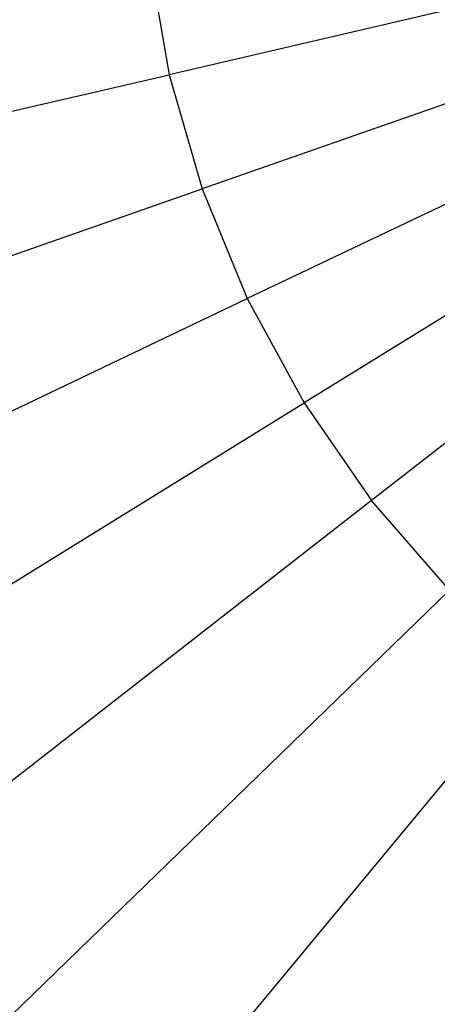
# Model space of a CAD drawing. Extents: x 0 to 27.3, y 0 to 27.3.
# Tile 30 of 117: x 11.9 to 12.5, y 11.9 to 13.4. Entities that reach past the tile are written whole.
import ezdxf

# ---------------------------------------------------------------- set-up
doc = ezdxf.new("R2010")
doc.units = 0
doc.header["$LTSCALE"] = 2.54
doc.layers.get('0').update_dxf_attribs({"color": 13, "linetype": 'CONTINUOUS'})

# ---------------------------------------------------------------- blocks, each defined once
blk = doc.blocks.new('SPUMPKIN_S_PM_STL_1')
at = {"color": 0}
for p, q in [((19.183, 13.653, 222.9552), (18.1684, 13.4179, 223.0262)), ((19.183, 13.653, 222.9552), (18.1684, 13.4179, 223.0262)), ((19.1988, 13.5984, 222.9552), (18.2156, 13.255, 223.0262)), ((19.1988, 13.5984, 222.9552), (18.2156, 13.255, 223.0262)), ((18.1392, 13.585, 223.0262), (18.1684, 13.4179, 223.0262)), ((18.1392, 13.585, 223.0262), (18.1684, 13.4179, 223.0262)), ((19.2205, 13.5458, 222.9552), (18.2801, 13.0981, 223.0262)), ((19.2205, 13.5458, 222.9552), (18.2801, 13.0981, 223.0262)), ((19.2476, 13.4959, 222.9552), (18.3612, 12.9491, 223.0262)), ((19.2476, 13.4959, 222.9552), (18.3612, 12.9491, 223.0262)), ((19.28, 13.4492, 222.9552), (18.4579, 12.8098, 223.0262)), ((19.28, 13.4492, 222.9552), (18.4579, 12.8098, 223.0262)), ((17.1609, 13.1844, 223.1675), (18.1684, 13.4179, 223.0262)), ((17.1609, 13.1844, 223.1675), (18.1684, 13.4179, 223.0262)), ((18.1684, 13.4179, 223.0262), (18.2156, 13.255, 223.0262)), ((18.1684, 13.4179, 223.0262), (18.2156, 13.255, 223.0262)), ((17.2392, 12.914, 223.1675), (18.2156, 13.255, 223.0262)), ((17.2392, 12.914, 223.1675), (18.2156, 13.255, 223.0262)), ((18.2156, 13.255, 223.0262), (18.2801, 13.0981, 223.0262)), ((18.2156, 13.255, 223.0262), (18.2801, 13.0981, 223.0262)), ((17.3463, 12.6535, 223.1675), (18.2801, 13.0981, 223.0262)), ((17.3463, 12.6535, 223.1675), (18.2801, 13.0981, 223.0262)), ((18.2801, 13.0981, 223.0262), (18.3612, 12.9491, 223.0262)), ((18.2801, 13.0981, 223.0262), (18.3612, 12.9491, 223.0262)), ((17.4809, 12.4062, 223.1675), (18.3612, 12.9491, 223.0262)), ((17.4809, 12.4062, 223.1675), (18.3612, 12.9491, 223.0262)), ((18.3612, 12.9491, 223.0262), (18.4579, 12.8098, 223.0262)), ((18.3612, 12.9491, 223.0262), (18.4579, 12.8098, 223.0262)), ((18.4579, 12.8098, 223.0262), (17.6415, 12.1749, 223.1675)), ((18.4579, 12.8098, 223.0262), (17.6415, 12.1749, 223.1675)), ((18.5692, 12.6818, 223.0262), (18.4579, 12.8098, 223.0262)), ((18.5692, 12.6818, 223.0262), (18.4579, 12.8098, 223.0262)), ((17.8262, 11.9623, 223.1675), (18.5692, 12.6818, 223.0262)), ((17.8262, 11.9623, 223.1675), (18.5692, 12.6818, 223.0262)), ((18.0327, 11.7709, 223.1675), (18.6936, 12.5665, 223.0262)), ((18.0327, 11.7709, 223.1675), (18.6936, 12.5665, 223.0262))]:
    blk.add_line(p, q, dxfattribs=at)

msp = doc.modelspace()

# ---------------------------------------------------------------- block references
at = {"color": 253}
msp.add_blockref('SPUMPKIN_S_PM_STL_1', (-6.0437, -0.1414, -26.0955), dxfattribs=at)

doc.saveas('drawing.dxf')
